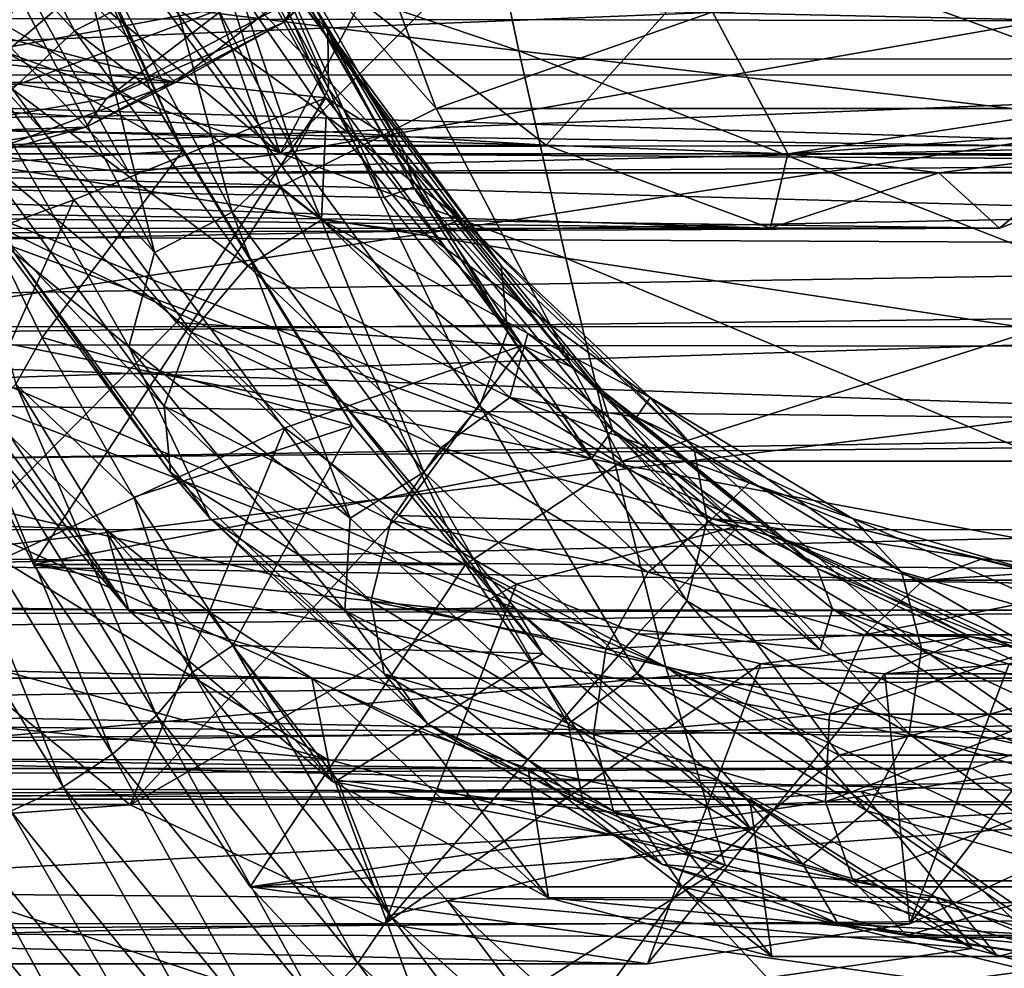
# Model space of a CAD drawing. Header units: metres. Extents: x -62 to 150, y -92 to 92.
# Tile 108 of 256: x 15.15 to 18.88, y -70.02 to -66.42. Entities that reach past the tile are written whole.
import ezdxf

# ---------------------------------------------------------------- set-up
doc = ezdxf.new("R2010")
doc.units = ezdxf.units.M
doc.layers.add('solid_500615', color=7, linetype='CONTINUOUS')

msp = doc.modelspace()

# ---------------------------------------------------------------- linework, layer by layer
at = {"layer": 'solid_500615'}
for points in [[(12.409218, -64.330124, 15.40329), (14.990312, -66.9282, 11.717106), (27.277592, -66.9282, 20.320751)], [(12.409218, -64.330124, 15.40329), (27.277592, -66.9282, 20.320751), (24.696499, -64.330124, 24.006937)], [(31.005838, -64.330124, 14.996264), (28.424746, -66.9282, 18.682447), (16.137465, -66.9282, 10.078801)], [(31.005838, -64.330124, 14.996264), (16.137465, -66.9282, 10.078801), (18.718559, -64.330124, 6.392617)], [(16.486614, -66.266556, 8.924257), (18.718559, -64.330124, 6.392617), (16.137465, -66.9282, 10.078801)], [(14.944366, -65.719536, 0.450315), (22.497171, -65, 5.180472), (21.923704, -66.427879, 5.999468)], [(16.728544, -66.756081, 22.310503), (16.158545, -65.234947, 23.124548), (15.574667, -65.447334, 23.95841)], [(21.08112, -65.23542, 26.571192), (16.158545, -65.234947, 23.124548), (16.728544, -66.756081, 22.310503)], [(21.08112, -65.23542, 26.571192), (16.728544, -66.756081, 22.310503), (21.651064, -66.75634, 25.757229)], [(16.318405, -66.460632, 18.686749), (16.184803, -66.307762, 18.4214), (15.634727, -65.265984, 19.206989)], [(15.754998, -65.393608, 19.491377), (16.318405, -66.460632, 18.686749), (15.634727, -65.265984, 19.206989)], [(14.794261, -65.394409, 18.819927), (15.357753, -66.461601, 18.015179), (14.539383, -65.579361, 18.931547)], [(15.652638, -66.308296, 18.049376), (15.357753, -66.461601, 18.015179), (14.794261, -65.394409, 18.819927)], [(15.737985, -65.578354, 19.769238), (16.32069, -66.681938, 18.937046), (15.754998, -65.393608, 19.491377)], [(16.32069, -66.681938, 18.937046), (16.318405, -66.460632, 18.686749), (15.754998, -65.393608, 19.491377)], [(14.500637, -67.052872, 22.00539), (15.574667, -65.447334, 23.95841), (13.936363, -65.447334, 22.811256)], [(15.863825, -65.882767, 20.058558), (14.500637, -67.052872, 22.00539), (13.936363, -65.447334, 22.811256)], [(14.500637, -67.052872, 22.00539), (16.138941, -67.052872, 23.152544), (15.574667, -65.447334, 23.95841)], [(16.728544, -66.756081, 22.310503), (15.574667, -65.447334, 23.95841), (16.138941, -67.052872, 23.152544)], [(13.932618, -65.48349, 27.471888), (17.042452, -66.536926, 29.810703), (16.874796, -65.742859, 30.052376)], [(13.932618, -65.48349, 27.471888), (14.081208, -66.168098, 27.258486), (17.042452, -66.536926, 29.810703)], [(22.26926, -65.51049, 6.334099), (-0.974857, -65.511726, -9.940165), (-1.522404, -66.628731, -9.158187)], [(22.26926, -65.51049, 6.334099), (-1.522404, -66.628731, -9.158187), (22.007866, -66.088577, 6.70741)], [(14.658405, -65.995888, 18.29318), (14.991818, -66.577179, 17.817017), (15.677889, -65.569458, 19.452377)], [(14.991818, -66.577179, 17.817017), (16.309868, -66.715836, 18.549818), (15.677889, -65.569458, 19.452377)], [(15.888905, -65.745178, 19.483976), (15.677889, -65.569458, 19.452377), (16.309868, -66.715836, 18.549818)], [(42.708969, -65.600487, 43.323334), (43.289104, -67.250992, 42.494816), (11.373837, -65.900337, 22.10071)], [(13.69181, -65.633202, 19.673622), (15.152149, -65.596809, 20.726311), (15.689839, -66.781143, 19.958303)], [(15.357753, -66.461601, 18.015179), (15.122193, -66.683144, 18.099207), (14.539383, -65.579361, 18.931547)], [(15.152149, -65.596809, 20.726311), (15.219502, -65.705063, 20.978745), (15.768667, -66.914955, 20.194456)], [(15.152149, -65.596809, 20.726311), (15.768667, -66.914955, 20.194456), (15.689839, -66.781143, 19.958303)], [(15.587063, -65.783569, 19.98543), (16.191204, -66.92775, 19.122625), (15.737985, -65.578354, 19.769238)], [(16.191204, -66.92775, 19.122625), (16.32069, -66.681938, 18.937046), (15.737985, -65.578354, 19.769238)], [(14.226308, -66.801727, 18.91028), (13.69181, -65.633202, 19.673622), (15.689839, -66.781143, 19.958303)], [(26.601412, -65.629166, 22.594028), (18.062132, -66.9282, 13.868017), (17.712818, -66.266235, 15.02311)], [(27.335484, -66.266167, 21.76112), (18.062132, -66.9282, 13.868017), (26.601412, -65.629166, 22.594028)], [(14.618997, -66.27729, 21.836355), (15.768667, -66.914955, 20.194456), (15.219502, -65.705063, 20.978745)], [(14.639721, -66.414406, 0.885394), (14.944366, -65.719536, 0.450315), (21.923704, -66.427879, 5.999468)], [(16.137465, -66.9282, 10.078801), (15.384487, -65.895309, 9.410718), (15.758903, -65.733528, 8.875997)], [(16.486614, -66.266556, 8.924257), (16.137465, -66.9282, 10.078801), (15.758903, -65.733528, 8.875997)], [(16.52079, -66.84684, 18.581551), (15.888905, -65.745178, 19.483976), (16.309868, -66.715836, 18.549818)], [(15.974337, -65.814857, 19.645166), (15.888905, -65.745178, 19.483976), (16.52079, -66.84684, 18.581551)], [(16.874796, -65.742859, 30.052376), (20.024734, -66.88633, 32.350773), (19.839001, -65.98835, 32.619217)], [(16.874796, -65.742859, 30.052376), (17.042452, -66.536926, 29.810703), (20.024734, -66.88633, 32.350773)], [(0.055455, -65.998489, -13.220878), (25.542568, -65.791634, 4.492746), (25.281454, -66.558563, 4.865743)], [(15.332184, -65.968521, 20.097048), (15.955646, -67.149292, 19.206652), (15.587063, -65.783569, 19.98543)], [(15.955646, -67.149292, 19.206652), (16.191204, -66.92775, 19.122625), (15.587063, -65.783569, 19.98543)], [(16.149529, -66.430023, 8.056608), (16.839689, -65.786865, 7.070956), (16.21541, -66.328445, 8.154101)], [(16.506508, -66.06218, 7.285272), (16.839689, -65.786865, 7.070956), (16.149529, -66.430023, 8.056608)], [(16.613886, -66.929871, 18.731796), (15.974337, -65.814857, 19.645166), (16.52079, -66.84684, 18.581551)], [(15.9919, -65.919212, 19.80929), (15.974337, -65.814857, 19.645166), (16.613886, -66.929871, 18.731796)], [(43.289104, -67.250992, 42.494816), (11.65984, -66.79071, 21.692253), (11.373837, -65.900337, 22.10071)], [(15.863825, -65.882767, 20.058558), (16.531363, -67.093201, 19.105215), (14.500637, -67.052872, 22.00539)], [(16.137465, -66.9282, 10.078801), (15.002164, -65.983139, 9.956732), (15.384487, -65.895309, 9.410718)], [(15.9919, -65.919212, 19.80929), (16.531363, -67.093201, 19.105215), (15.863825, -65.882767, 20.058558)], [(16.642927, -67.054245, 18.879528), (16.531363, -67.093201, 19.105215), (15.9919, -65.919212, 19.80929)], [(16.642927, -67.054245, 18.879528), (15.9919, -65.919212, 19.80929), (16.613886, -66.929871, 18.731796)], [(15.563889, -67, 10.897953), (14.615861, -65.995773, 10.50843), (15.002164, -65.983139, 9.956732)], [(15.563889, -67, 10.897953), (15.002164, -65.983139, 9.956732), (16.137465, -66.9282, 10.078801)], [(15.02393, -66.096504, 20.081945), (15.660761, -67.302597, 19.172455), (15.332184, -65.968521, 20.097048)], [(15.660761, -67.302597, 19.172455), (15.955646, -67.149292, 19.206652), (15.332184, -65.968521, 20.097048)], [(-0.233561, -66.593994, -12.982763), (0.055455, -65.998489, -13.220878), (25.281454, -66.558563, 4.865743)], [(14.990312, -66.9282, 11.717106), (14.615861, -65.995773, 10.50843), (15.563889, -67, 10.897953)], [(14.739493, -66.394821, 6.84497), (15.11395, -66.06218, 6.310192), (15.739704, -66.657394, 8.380381)], [(15.11395, -66.06218, 6.310192), (16.506508, -66.06218, 7.285272), (15.739704, -66.657394, 8.380381)], [(15.739704, -66.657394, 8.380381), (16.506508, -66.06218, 7.285272), (16.149529, -66.430023, 8.056608)], [(22.007866, -66.088577, 6.70741), (-1.522404, -66.628731, -9.158187), (21.72126, -66.629128, 7.116724)], [(15.02393, -66.096504, 20.081945), (14.856222, -66.427879, 19.754116), (15.660761, -67.302597, 19.172455)], [(14.081208, -66.168098, 27.258486), (17.220516, -67.323196, 29.552767), (17.042452, -66.536926, 29.810703)], [(14.081208, -66.168098, 27.258486), (14.241443, -66.84417, 27.027683), (17.220516, -67.323196, 29.552767)], [(7.793002, -66.320778, 9.791802), (16.351706, -66.278687, 15.874897), (17.145895, -66.895157, 14.740677)], [(11.49131, -66.646172, 4.51007), (19.715946, -66.895157, 11.070265), (20.510136, -66.278687, 9.936045)], [(11.871476, -66.31604, 3.967136), (11.49131, -66.646172, 4.51007), (20.510136, -66.278687, 9.936045)], [(14.618997, -66.27729, 21.836355), (14.912096, -66.969841, 21.417765), (15.768667, -66.914955, 20.194456)], [(15.965537, -66.281578, 18.169849), (16.311987, -66.78315, 17.675068), (15.652638, -66.308296, 18.049376)], [(16.825729, -67.177483, 17.506063), (16.311987, -66.78315, 17.675068), (15.965537, -66.281578, 18.169849)], [(16.184803, -66.307762, 18.4214), (16.825729, -67.177483, 17.506063), (15.965537, -66.281578, 18.169849)], [(17.712818, -66.266235, 15.02311), (17.145895, -66.895157, 14.740677), (16.351706, -66.278687, 15.874897)], [(17.712818, -66.266235, 15.02311), (18.062132, -66.9282, 13.868017), (17.145895, -66.895157, 14.740677)], [(28.301537, -66.9282, 21.037725), (18.062132, -66.9282, 13.868017), (27.335484, -66.266167, 21.76112)], [(8.173495, -66.650078, 9.248401), (7.793002, -66.320778, 9.791802), (17.145895, -66.895157, 14.740677)], [(15.652638, -66.308296, 18.049376), (16.293617, -67.178093, 17.133961), (15.357753, -66.461601, 18.015179)], [(16.311987, -66.78315, 17.675068), (16.293617, -67.178093, 17.133961), (15.652638, -66.308296, 18.049376)], [(16.974863, -67.351433, 17.749228), (16.825729, -67.177483, 17.506063), (16.184803, -66.307762, 18.4214)], [(16.318405, -66.460632, 18.686749), (16.974863, -67.351433, 17.749228), (16.184803, -66.307762, 18.4214)], [(15.478371, -66.718246, 9.206701), (16.21541, -66.328445, 8.154101), (15.932304, -66.372047, 8.628353)], [(16.149529, -66.430023, 8.056608), (16.21541, -66.328445, 8.154101), (15.478371, -66.718246, 9.206701)], [(13.557168, -66.372047, 12.0204), (14.343027, -66.663277, 10.898077), (15.932304, -66.372047, 8.628353)], [(14.343027, -66.663277, 10.898077), (15.146445, -66.663277, 9.750677), (15.932304, -66.372047, 8.628353)], [(14.347146, -66.657394, 7.405301), (14.739493, -66.394821, 6.84497), (15.739704, -66.657394, 8.380381)], [(15.478371, -66.718246, 9.206701), (15.932304, -66.372047, 8.628353), (15.146445, -66.663277, 9.750677)], [(13.93245, -67.651405, 1.895486), (14.639721, -66.414406, 0.885394), (21.923704, -66.427879, 5.999468)], [(13.93245, -67.651405, 1.895486), (21.923704, -66.427879, 5.999468), (21.216732, -67.660446, 7.009129)], [(15.128595, -67.303131, 18.800432), (15.563194, -67.660446, 18.744455), (14.856222, -66.427879, 19.754116)], [(15.660761, -67.302597, 19.172455), (14.856222, -66.427879, 19.754116), (15.563194, -67.660446, 18.744455)], [(15.400661, -66.82608, 9.126103), (16.149529, -66.430023, 8.056608), (15.478371, -66.718246, 9.206701)], [(15.739704, -66.657394, 8.380381), (16.149529, -66.430023, 8.056608), (15.400661, -66.82608, 9.126103)], [(15.357753, -66.461601, 18.015179), (16.014309, -67.352539, 17.077518), (15.122193, -66.683144, 18.099207)], [(16.293617, -67.178093, 17.133961), (16.014309, -67.352539, 17.077518), (15.357753, -66.461601, 18.015179)], [(16.999636, -67.603249, 17.967413), (16.974863, -67.351433, 17.749228), (16.318405, -66.460632, 18.686749)], [(16.32069, -66.681938, 18.937046), (16.999636, -67.603249, 17.967413), (16.318405, -66.460632, 18.686749)], [(17.042452, -66.536926, 29.810703), (20.219879, -67.777039, 32.066986), (20.024734, -66.88633, 32.350773)], [(17.042452, -66.536926, 29.810703), (17.220516, -67.323196, 29.552767), (20.219879, -67.777039, 32.066986)], [(-0.233561, -66.593994, -12.982763), (25.281454, -66.558563, 4.865743), (24.989723, -67.29155, 5.282477)], [(13.842975, -67.660446, 17.539946), (15.354572, -67.102356, 17.29895), (14.991818, -66.577179, 17.817017)], [(14.991818, -66.577179, 17.817017), (15.354572, -67.102356, 17.29895), (16.309868, -66.715836, 18.549818)], [(-0.550758, -67.169365, -12.72432), (-0.233561, -66.593994, -12.982763), (24.989723, -67.29155, 5.282477)], [(21.72126, -66.629128, 7.116724), (-1.522404, -66.628731, -9.158187), (-2.163092, -67.583351, -8.243189)], [(21.72126, -66.629128, 7.116724), (-2.163092, -67.583351, -8.243189), (21.411213, -67.128807, 7.559516)], [(8.573086, -66.910988, 8.677726), (8.173495, -66.650078, 9.248401), (17.145895, -66.895157, 14.740677)], [(11.49131, -66.646172, 4.51007), (11.091951, -66.908005, 5.080413), (19.715946, -66.895157, 11.070265)], [(14.347146, -66.657394, 7.405301), (15.739704, -66.657394, 8.380381), (14.918675, -66.961655, 9.552931)], [(14.918675, -66.961655, 9.552931), (15.739704, -66.657394, 8.380381), (15.400661, -66.82608, 9.126103)], [(14.711877, -66.849861, 10.301369), (15.478371, -66.718246, 9.206701), (15.146445, -66.663277, 9.750677)], [(15.122193, -66.683144, 18.099207), (15.801261, -67.604622, 17.129398), (14.992708, -66.928955, 18.284784)], [(16.014309, -67.352539, 17.077518), (15.801261, -67.604622, 17.129398), (15.122193, -66.683144, 18.099207)], [(16.191204, -66.92775, 19.122625), (16.895126, -67.882957, 18.117321), (16.32069, -66.681938, 18.937046)], [(16.895126, -67.882957, 18.117321), (16.999636, -67.603249, 17.967413), (16.32069, -66.681938, 18.937046)], [(15.400661, -66.82608, 9.126103), (15.478371, -66.718246, 9.206701), (14.711877, -66.849861, 10.301369)], [(15.354572, -67.102356, 17.29895), (15.743573, -67.566933, 16.743401), (16.309868, -66.715836, 18.549818)], [(15.743573, -67.566933, 16.743401), (17.05547, -67.654808, 17.484989), (16.309868, -66.715836, 18.549818)], [(16.52079, -66.84684, 18.581551), (16.309868, -66.715836, 18.549818), (17.05547, -67.654808, 17.484989)], [(17.434412, -68.092926, 21.30242), (16.728544, -66.756081, 22.310503), (16.138941, -67.052872, 23.152544)], [(21.651064, -66.75634, 25.757229), (16.728544, -66.756081, 22.310503), (17.434412, -68.092926, 21.30242)], [(21.651064, -66.75634, 25.757229), (17.434412, -68.092926, 21.30242), (22.356819, -68.092964, 24.749304)], [(43.289104, -67.250992, 42.494816), (11.985031, -67.639214, 21.227833), (11.65984, -66.79071, 21.692253)], [(14.226308, -66.801727, 18.91028), (15.689839, -66.781143, 19.958303), (16.320108, -67.805656, 19.058201)], [(14.85473, -67.818314, 18.0128), (14.226308, -66.801727, 18.91028), (16.320108, -67.805656, 19.058201)], [(15.689839, -66.781143, 19.958303), (15.768667, -66.914955, 20.194456), (16.411171, -67.960014, 19.276865)], [(15.689839, -66.781143, 19.958303), (16.411171, -67.960014, 19.276865), (16.320108, -67.805656, 19.058201)], [(16.311987, -66.78315, 17.675068), (16.683506, -67.226845, 17.144485), (16.293617, -67.178093, 17.133961)], [(16.825729, -67.177483, 17.506063), (16.683506, -67.226845, 17.144485), (16.311987, -66.78315, 17.675068)], [(14.241443, -66.84417, 27.027683), (17.406792, -68.102509, 29.28005), (17.220516, -67.323196, 29.552767)], [(14.241443, -66.84417, 27.027683), (14.412148, -67.51178, 26.780565), (17.406792, -68.102509, 29.28005)], [(14.621863, -66.959808, 10.23834), (15.400661, -66.82608, 9.126103), (14.711877, -66.849861, 10.301369)], [(14.918675, -66.961655, 9.552931), (15.400661, -66.82608, 9.126103), (14.621863, -66.959808, 10.23834)], [(17.252802, -67.740456, 17.536131), (16.52079, -66.84684, 18.581551), (17.05547, -67.654808, 17.484989)], [(16.613886, -66.929871, 18.731796), (16.52079, -66.84684, 18.581551), (17.252802, -67.740456, 17.536131)], [(8.573086, -66.910988, 8.677726), (17.145895, -66.895157, 14.740677), (17.996246, -67.210281, 13.52625)], [(8.986227, -67.099251, 8.0877), (8.573086, -66.910988, 8.677726), (17.996246, -67.210281, 13.52625)], [(10.678961, -67.097244, 5.670225), (18.865595, -67.210281, 12.284692), (19.715946, -66.895157, 11.070265)], [(11.091951, -66.908005, 5.080413), (10.678961, -67.097244, 5.670225), (19.715946, -66.895157, 11.070265)], [(14.912096, -66.969841, 21.417765), (15.234478, -67.624039, 20.957357), (15.768667, -66.914955, 20.194456)], [(15.234478, -67.624039, 20.957357), (16.411171, -67.960014, 19.276865), (15.768667, -66.914955, 20.194456)], [(18.062132, -66.9282, 13.868017), (17.996246, -67.210281, 13.52625), (17.145895, -66.895157, 14.740677)], [(19.209284, -66.9282, 12.229712), (19.715946, -66.895157, 11.070265), (18.865595, -67.210281, 12.284692)], [(14.990312, -66.9282, 11.717106), (15.563889, -67, 10.897953), (27.277592, -66.9282, 20.320751)], [(14.992708, -66.928955, 18.284784), (15.696753, -67.884331, 17.279305), (14.994993, -67.150261, 18.535084)], [(15.801261, -67.604622, 17.129398), (15.696753, -67.884331, 17.279305), (14.992708, -66.928955, 18.284784)], [(15.563889, -67, 10.897953), (27.85117, -67, 19.5016), (27.277592, -66.9282, 20.320751)], [(15.563889, -67, 10.897953), (16.137465, -66.9282, 10.078801), (27.85117, -67, 19.5016)], [(15.955646, -67.149292, 19.206652), (16.682077, -68.13504, 18.169199), (16.191204, -66.92775, 19.122625)], [(16.137465, -66.9282, 10.078801), (28.424746, -66.9282, 18.682447), (27.85117, -67, 19.5016)], [(16.682077, -68.13504, 18.169199), (16.895126, -67.882957, 18.117321), (16.191204, -66.92775, 19.122625)], [(17.354774, -67.834335, 17.673697), (16.613886, -66.929871, 18.731796), (17.252802, -67.740456, 17.536131)], [(16.642927, -67.054245, 18.879528), (16.613886, -66.929871, 18.731796), (17.354774, -67.834335, 17.673697)], [(18.062132, -66.9282, 13.868017), (18.635708, -67, 13.048865), (17.996246, -67.210281, 13.52625)], [(28.875113, -67, 20.218573), (18.635708, -67, 13.048865), (18.062132, -66.9282, 13.868017)], [(28.875113, -67, 20.218573), (18.062132, -66.9282, 13.868017), (28.301537, -66.9282, 21.037725)], [(18.635708, -67, 13.048865), (19.209284, -66.9282, 12.229712), (18.865595, -67.210281, 12.284692)], [(29.448689, -66.9282, 19.399422), (19.209284, -66.9282, 12.229712), (18.635708, -67, 13.048865)], [(28.875113, -67, 20.218573), (29.448689, -66.9282, 19.399422), (18.635708, -67, 13.048865)], [(15.13454, -67.802048, 21.056372), (15.234478, -67.624039, 20.957357), (14.912096, -66.969841, 21.417765)], [(18.635708, -67, 13.048865), (18.865595, -67.210281, 12.284692), (17.996246, -67.210281, 13.52625)], [(15.202044, -68.484779, 21.003677), (16.138941, -67.052872, 23.152544), (14.500637, -67.052872, 22.00539)], [(17.318499, -68.084671, 17.981068), (15.202044, -68.484779, 21.003677), (14.500637, -67.052872, 22.00539)], [(16.531363, -67.093201, 19.105215), (17.318499, -68.084671, 17.981068), (14.500637, -67.052872, 22.00539)], [(15.202044, -68.484779, 21.003677), (16.840347, -68.484779, 22.150831), (16.138941, -67.052872, 23.152544)], [(17.434412, -68.092926, 21.30242), (16.138941, -67.052872, 23.152544), (16.840347, -68.484779, 22.150831)], [(16.642927, -67.054245, 18.879528), (17.318499, -68.084671, 17.981068), (16.531363, -67.093201, 19.105215)], [(17.397112, -67.97493, 17.802439), (17.318499, -68.084671, 17.981068), (16.642927, -67.054245, 18.879528)], [(17.397112, -67.97493, 17.802439), (16.642927, -67.054245, 18.879528), (17.354774, -67.834335, 17.673697)], [(9.407682, -67.212547, 7.485799), (8.986227, -67.099251, 8.0877), (17.996246, -67.210281, 13.52625)], [(10.678961, -67.097244, 5.670225), (10.257581, -67.21154, 6.272019), (18.865595, -67.210281, 12.284692)], [(13.842975, -67.660446, 17.539946), (14.661971, -68.660255, 16.370296), (15.354572, -67.102356, 17.29895)], [(14.661971, -68.660255, 16.370296), (15.743573, -67.566933, 16.743401), (15.354572, -67.102356, 17.29895)], [(21.411213, -67.128807, 7.559516), (-2.163092, -67.583351, -8.243189), (21.079636, -67.584534, 8.033059)], [(-0.889098, -67.717865, -12.446769), (-0.550758, -67.169365, -12.72432), (24.989723, -67.29155, 5.282477)], [(14.994993, -67.150261, 18.535084), (15.721524, -68.136147, 17.49749), (15.128595, -67.303131, 18.800432)], [(15.696753, -67.884331, 17.279305), (15.721524, -68.136147, 17.49749), (14.994993, -67.150261, 18.535084)], [(15.660761, -67.302597, 19.172455), (16.402769, -68.309486, 18.112757), (15.955646, -67.149292, 19.206652)], [(16.402769, -68.309486, 18.112757), (16.682077, -68.13504, 18.169199), (15.955646, -67.149292, 19.206652)], [(16.293617, -67.178093, 17.133961), (17.007971, -67.852089, 16.11376), (16.014309, -67.352539, 17.077518)], [(17.07692, -67.608887, 16.58263), (17.007971, -67.852089, 16.11376), (16.293617, -67.178093, 17.133961)], [(16.683506, -67.226845, 17.144485), (17.07692, -67.608887, 16.58263), (16.293617, -67.178093, 17.133961)], [(16.825729, -67.177483, 17.506063), (17.540022, -67.851425, 16.485949), (16.683506, -67.226845, 17.144485)], [(17.706469, -68.04171, 16.70439), (17.540022, -67.851425, 16.485949), (16.825729, -67.177483, 17.506063)], [(16.974863, -67.351433, 17.749228), (17.706469, -68.04171, 16.70439), (16.825729, -67.177483, 17.506063)], [(9.407682, -67.212547, 7.485799), (17.996246, -67.210281, 13.52625), (18.865595, -67.210281, 12.284692)], [(9.832644, -67.25, 6.878891), (9.407682, -67.212547, 7.485799), (18.865595, -67.210281, 12.284692)], [(10.257581, -67.21154, 6.272019), (9.832644, -67.25, 6.878891), (18.865595, -67.210281, 12.284692)], [(43.289104, -67.250992, 42.494816), (44.010193, -68.722961, 41.464993), (11.985031, -67.639214, 21.227833)], [(17.540022, -67.851425, 16.485949), (17.07692, -67.608887, 16.58263), (16.683506, -67.226845, 17.144485)], [(-0.889098, -67.717865, -12.446769), (24.989723, -67.29155, 5.282477), (24.668823, -67.986687, 5.740858)], [(15.128595, -67.303131, 18.800432), (15.870659, -68.310097, 17.740654), (15.563194, -67.660446, 18.744455)], [(15.721524, -68.136147, 17.49749), (15.870659, -68.310097, 17.740654), (15.128595, -67.303131, 18.800432)], [(15.660761, -67.302597, 19.172455), (15.563194, -67.660446, 18.744455), (16.402769, -68.309486, 18.112757)], [(17.220516, -67.323196, 29.552767), (20.421335, -68.661797, 31.769438), (20.219879, -67.777039, 32.066986)], [(17.220516, -67.323196, 29.552767), (17.406792, -68.102509, 29.28005), (20.421335, -68.661797, 31.769438)], [(16.014309, -67.352539, 17.077518), (16.746023, -68.042915, 16.032524), (15.801261, -67.604622, 17.129398)], [(17.007971, -67.852089, 16.11376), (16.746023, -68.042915, 16.032524), (16.014309, -67.352539, 17.077518)], [(17.7563, -68.317169, 16.886786), (17.706469, -68.04171, 16.70439), (16.974863, -67.351433, 17.749228)], [(16.999636, -67.603249, 17.967413), (17.7563, -68.317169, 16.886786), (16.974863, -67.351433, 17.749228)], [(14.412148, -67.51178, 26.780565), (17.599941, -68.873848, 28.990589), (17.406792, -68.102509, 29.28005)], [(14.412148, -67.51178, 26.780565), (14.593058, -68.16983, 26.516354), (17.599941, -68.873848, 28.990589)], [(15.477716, -68.353188, 16.033428), (-7.765054, -68.353699, -0.242758), (-8.485887, -67.583351, 0.786697)], [(15.477716, -68.353188, 16.033428), (-8.485887, -67.583351, 0.786697), (15.109329, -67.9935, 16.55954)], [(21.079636, -67.584534, 8.033059), (-2.163092, -67.583351, -8.243189), (-2.883924, -68.353699, -7.213734)], [(21.079636, -67.584534, 8.033059), (-2.883924, -68.353699, -7.213734), (20.728571, -67.9935, 8.534431)], [(14.661971, -68.660255, 16.370296), (16.155502, -67.966957, 16.155106), (15.743573, -67.566933, 16.743401)], [(14.758265, -67.584534, 17.060911), (14.85473, -67.818314, 18.0128), (15.563038, -68.660255, 17.00123)], [(15.109329, -67.9935, 16.55954), (14.758265, -67.584534, 17.060911), (15.563038, -68.660255, 17.00123)], [(15.743573, -67.566933, 16.743401), (16.155502, -67.966957, 16.155106), (17.05547, -67.654808, 17.484989)], [(15.13454, -67.802048, 21.056372), (15.582311, -68.230598, 20.4606), (15.234478, -67.624039, 20.957357)], [(15.234478, -67.624039, 20.957357), (15.582311, -68.230598, 20.4606), (16.411171, -67.960014, 19.276865)], [(15.801261, -67.604622, 17.129398), (16.558062, -68.318672, 16.048574), (15.696753, -67.884331, 17.279305)], [(16.746023, -68.042915, 16.032524), (16.558062, -68.318672, 16.048574), (15.801261, -67.604622, 17.129398)], [(16.895126, -67.882957, 18.117321), (17.679626, -68.623138, 16.996939), (16.999636, -67.603249, 17.967413)], [(17.679626, -68.623138, 16.996939), (17.7563, -68.317169, 16.886786), (16.999636, -67.603249, 17.967413)], [(17.07692, -67.608887, 16.58263), (17.488874, -67.926018, 15.994298), (17.007971, -67.852089, 16.11376)], [(17.540022, -67.851425, 16.485949), (17.488874, -67.926018, 15.994298), (17.07692, -67.608887, 16.58263)], [(44.010193, -68.722961, 41.464993), (12.347404, -68.44062, 20.71031), (11.985031, -67.639214, 21.227833)], [(13.112591, -68.654907, 3.066365), (13.93245, -67.651405, 1.895486), (21.216732, -67.660446, 7.009129)], [(13.112591, -68.654907, 3.066365), (21.216732, -67.660446, 7.009129), (20.397736, -68.660255, 8.178777)], [(15.870659, -68.310097, 17.740654), (16.382191, -68.660255, 17.574808), (15.563194, -67.660446, 18.744455)], [(16.402769, -68.309486, 18.112757), (15.563194, -67.660446, 18.744455), (16.382191, -68.660255, 17.574808)], [(16.155502, -67.966957, 16.155106), (16.586843, -68.299004, 15.539086), (17.05547, -67.654808, 17.484989)], [(16.586843, -68.299004, 15.539086), (17.87604, -68.339081, 16.313093), (17.05547, -67.654808, 17.484989)], [(17.252802, -67.740456, 17.536131), (17.05547, -67.654808, 17.484989), (17.87604, -68.339081, 16.313093)], [(-1.248938, -68.239777, -12.150965), (-0.889098, -67.717865, -12.446769), (24.668823, -67.986687, 5.740858)], [(18.062696, -68.398888, 16.37948), (17.252802, -67.740456, 17.536131), (17.87604, -68.339081, 16.313093)], [(17.354774, -67.834335, 17.673697), (17.252802, -67.740456, 17.536131), (18.062696, -68.398888, 16.37948)], [(14.85473, -67.818314, 18.0128), (16.320108, -67.805656, 19.058201), (17.028786, -68.651443, 18.046148)], [(14.985197, -67.946457, 21.140543), (15.667916, -69.058182, 20.165518), (15.13454, -67.802048, 21.056372)], [(15.13454, -67.802048, 21.056372), (15.80517, -68.894073, 20.098614), (15.582311, -68.230598, 20.4606)], [(15.667916, -69.058182, 20.165518), (15.80517, -68.894073, 20.098614), (15.13454, -67.802048, 21.056372)], [(16.320108, -67.805656, 19.058201), (16.411171, -67.960014, 19.276865), (17.133394, -68.822617, 18.245424)], [(16.320108, -67.805656, 19.058201), (17.133394, -68.822617, 18.245424), (17.028786, -68.651443, 18.046148)], [(15.563038, -68.660255, 17.00123), (14.85473, -67.818314, 18.0128), (17.028786, -68.651443, 18.046148)], [(17.007971, -67.852089, 16.11376), (17.776213, -68.311905, 15.016599), (16.746023, -68.042915, 16.032524)], [(17.915855, -68.175514, 15.384506), (17.776213, -68.311905, 15.016599), (17.007971, -67.852089, 16.11376)], [(17.488874, -67.926018, 15.994298), (17.915855, -68.175514, 15.384506), (17.007971, -67.852089, 16.11376)], [(18.174492, -68.500748, 16.503017), (17.354774, -67.834335, 17.673697), (18.062696, -68.398888, 16.37948)], [(17.397112, -67.97493, 17.802439), (17.354774, -67.834335, 17.673697), (18.174492, -68.500748, 16.503017)], [(17.540022, -67.851425, 16.485949), (18.308197, -68.311195, 15.38888), (17.488874, -67.926018, 15.994298)], [(18.493261, -68.512627, 15.580732), (18.308197, -68.311195, 15.38888), (17.540022, -67.851425, 16.485949)], [(17.706469, -68.04171, 16.70439), (18.493261, -68.512627, 15.580732), (17.540022, -67.851425, 16.485949)], [(15.696753, -67.884331, 17.279305), (16.48139, -68.624641, 16.158728), (15.721524, -68.136147, 17.49749)], [(16.558062, -68.318672, 16.048574), (16.48139, -68.624641, 16.158728), (15.696753, -67.884331, 17.279305)], [(16.682077, -68.13504, 18.169199), (17.491665, -68.898895, 17.012989), (16.895126, -67.882957, 18.117321)], [(17.491665, -68.898895, 17.012989), (17.679626, -68.623138, 16.996939), (16.895126, -67.882957, 18.117321)], [(18.308197, -68.311195, 15.38888), (17.915855, -68.175514, 15.384506), (17.488874, -67.926018, 15.994298)], [(14.661971, -68.660255, 16.370296), (15.568106, -69.396927, 15.076201), (16.155502, -67.966957, 16.155106)], [(14.807918, -68.075981, 21.185696), (15.501481, -69.205376, 20.195185), (14.985197, -67.946457, 21.140543)], [(15.501481, -69.205376, 20.195185), (15.667916, -69.058182, 20.165518), (14.985197, -67.946457, 21.140543)], [(15.568106, -69.396927, 15.076201), (16.586843, -68.299004, 15.539086), (16.155502, -67.966957, 16.155106)], [(15.582311, -68.230598, 20.4606), (15.957392, -68.792679, 19.924931), (16.411171, -67.960014, 19.276865)], [(15.957392, -68.792679, 19.924931), (17.133394, -68.822617, 18.245424), (16.411171, -67.960014, 19.276865)], [(20.728571, -67.9935, 8.534431), (-2.883924, -68.353699, -7.213734), (20.360184, -68.353188, 9.060543)], [(-1.248938, -68.239777, -12.150965), (24.668823, -67.986687, 5.740858), (24.32032, -68.639938, 6.238677)], [(15.477716, -68.353188, 16.033428), (15.109329, -67.9935, 16.55954), (15.563038, -68.660255, 17.00123)], [(17.397112, -67.97493, 17.802439), (18.185034, -68.807304, 16.743526), (17.318499, -68.084671, 17.981068)], [(18.231541, -68.653305, 16.61075), (18.185034, -68.807304, 16.743526), (17.397112, -67.97493, 17.802439)], [(18.231541, -68.653305, 16.61075), (17.397112, -67.97493, 17.802439), (18.174492, -68.500748, 16.503017)], [(18.570042, -68.804214, 15.724639), (18.493261, -68.512627, 15.580732), (17.706469, -68.04171, 16.70439)], [(17.7563, -68.317169, 16.886786), (18.570042, -68.804214, 15.724639), (17.706469, -68.04171, 16.70439)], [(14.61161, -68.184105, 21.189562), (15.314225, -69.328255, 20.186123), (14.807918, -68.075981, 21.185696)], [(15.314225, -69.328255, 20.186123), (15.501481, -69.205376, 20.195185), (14.807918, -68.075981, 21.185696)], [(16.746023, -68.042915, 16.032524), (17.532934, -68.513901, 14.908699), (16.558062, -68.318672, 16.048574)], [(17.776213, -68.311905, 15.016599), (17.532934, -68.513901, 14.908699), (16.746023, -68.042915, 16.032524)], [(17.318499, -68.084671, 17.981068), (18.185034, -68.807304, 16.743526), (15.202044, -68.484779, 21.003677)], [(18.256863, -69.208946, 20.127838), (17.434412, -68.092926, 21.30242), (16.840347, -68.484779, 22.150831)], [(17.406792, -68.102509, 29.28005), (20.626221, -69.539848, 31.454992), (20.421335, -68.661797, 31.769438)], [(17.406792, -68.102509, 29.28005), (17.599941, -68.873848, 28.990589), (20.626221, -69.539848, 31.454992)], [(22.356819, -68.092964, 24.749304), (17.434412, -68.092926, 21.30242), (18.256863, -69.208946, 20.127838)], [(22.356819, -68.092964, 24.749304), (18.256863, -69.208946, 20.127838), (23.179138, -69.208832, 23.574913)], [(15.721524, -68.136147, 17.49749), (16.531221, -68.900101, 16.341124), (15.870659, -68.310097, 17.740654)], [(16.48139, -68.624641, 16.158728), (16.531221, -68.900101, 16.341124), (15.721524, -68.136147, 17.49749)], [(16.402769, -68.309486, 18.112757), (17.229717, -69.089714, 16.931753), (16.682077, -68.13504, 18.169199)], [(17.229717, -69.089714, 16.931753), (17.491665, -68.898895, 17.012989), (16.682077, -68.13504, 18.169199)], [(14.593058, -68.16983, 26.516354), (14.807591, -68.81282, 26.235462), (16.31374, -69.224251, 27.454712)], [(14.593058, -68.16983, 26.516354), (16.31374, -69.224251, 27.454712), (17.825092, -69.625664, 28.673302)], [(14.593058, -68.16983, 26.516354), (17.825092, -69.625664, 28.673302), (17.599941, -68.873848, 28.990589)], [(15.115559, -69.420647, 20.138788), (15.314225, -69.328255, 20.186123), (14.61161, -68.184105, 21.189562)], [(17.915855, -68.175514, 15.384506), (18.354219, -68.35527, 14.758457), (17.776213, -68.311905, 15.016599)], [(18.308197, -68.311195, 15.38888), (18.354219, -68.35527, 14.758457), (17.915855, -68.175514, 15.384506)], [(-1.625564, -68.728195, -11.842371), (-1.248938, -68.239777, -12.150965), (24.32032, -68.639938, 6.238677)], [(15.80517, -68.894073, 20.098614), (15.957392, -68.792679, 19.924931), (15.582311, -68.230598, 20.4606)], [(15.568106, -69.396927, 15.076201), (17.033916, -68.560249, 14.900599), (16.586843, -68.299004, 15.539086)], [(16.586843, -68.299004, 15.539086), (17.033916, -68.560249, 14.900599), (17.87604, -68.339081, 16.313093)], [(15.870659, -68.310097, 17.740654), (16.697668, -69.090385, 16.559565), (16.382191, -68.660255, 17.574808)], [(16.531221, -68.900101, 16.341124), (16.697668, -69.090385, 16.559565), (15.870659, -68.310097, 17.740654)], [(16.402769, -68.309486, 18.112757), (16.382191, -68.660255, 17.574808), (17.229717, -69.089714, 16.931753)], [(16.558062, -68.318672, 16.048574), (17.371952, -68.805801, 14.886219), (16.48139, -68.624641, 16.158728)], [(17.532934, -68.513901, 14.908699), (17.371952, -68.805801, 14.886219), (16.558062, -68.318672, 16.048574)], [(17.033916, -68.560249, 14.900599), (17.49291, -68.748459, 14.245089), (17.87604, -68.339081, 16.313093)], [(17.49291, -68.748459, 14.245089), (18.753065, -68.758522, 15.06057), (17.87604, -68.339081, 16.313093)], [(17.776213, -68.311905, 15.016599), (18.577385, -68.544991, 13.872405), (17.532934, -68.513901, 14.908699)], [(17.679626, -68.623138, 16.996939), (18.523306, -69.128098, 15.79204), (17.7563, -68.317169, 16.886786)], [(18.523306, -69.128098, 15.79204), (18.570042, -68.804214, 15.724639), (17.7563, -68.317169, 16.886786)], [(18.800226, -68.463737, 14.121492), (18.577385, -68.544991, 13.872405), (17.776213, -68.311905, 15.016599)], [(18.354219, -68.35527, 14.758457), (18.800226, -68.463737, 14.121492), (17.776213, -68.311905, 15.016599)], [(18.062696, -68.398888, 16.37948), (17.87604, -68.339081, 16.313093), (18.753065, -68.758522, 15.06057)], [(18.308197, -68.311195, 15.38888), (19.109301, -68.544258, 14.244784), (18.354219, -68.35527, 14.758457)], [(19.31378, -68.751335, 14.408909), (19.109301, -68.544258, 14.244784), (18.308197, -68.311195, 15.38888)], [(18.493261, -68.512627, 15.580732), (19.31378, -68.751335, 14.408909), (18.308197, -68.311195, 15.38888)], [(15.861155, -68.661369, 15.485823), (-7.765054, -68.353699, -0.242758), (15.477716, -68.353188, 16.033428)], [(16.25728, -68.916153, 14.920097), (-6.985605, -68.915932, -1.355927), (-7.765054, -68.353699, -0.242758)], [(16.25728, -68.916153, 14.920097), (-7.765054, -68.353699, -0.242758), (15.861155, -68.661369, 15.485823)], [(20.360184, -68.353188, 9.060543), (-2.883924, -68.353699, -7.213734), (-3.663373, -68.915932, -6.100564)], [(20.360184, -68.353188, 9.060543), (-3.663373, -68.915932, -6.100564), (19.976746, -68.661369, 9.608149)], [(15.477716, -68.353188, 16.033428), (15.563038, -68.660255, 17.00123), (16.335411, -69.308739, 15.89817)], [(15.861155, -68.661369, 15.485823), (15.477716, -68.353188, 16.033428), (16.335411, -69.308739, 15.89817)], [(19.109301, -68.544258, 14.244784), (18.800226, -68.463737, 14.121492), (18.354219, -68.35527, 14.758457)], [(18.925869, -68.802124, 15.146743), (18.062696, -68.398888, 16.37948), (18.753065, -68.758522, 15.06057)], [(18.174492, -68.500748, 16.503017), (18.062696, -68.398888, 16.37948), (18.925869, -68.802124, 15.146743)], [(44.010193, -68.722961, 41.464993), (12.744726, -69.189995, 20.142876), (12.347404, -68.44062, 20.71031)], [(16.023319, -69.707794, 19.830776), (16.840347, -68.484779, 22.150831), (15.202044, -68.484779, 21.003677)], [(19.111452, -69.250336, 15.420464), (16.023319, -69.707794, 19.830776), (15.202044, -68.484779, 21.003677)], [(18.185034, -68.807304, 16.743526), (19.111452, -69.250336, 15.420464), (15.202044, -68.484779, 21.003677)], [(16.023319, -69.707794, 19.830776), (17.661623, -69.707794, 20.977928), (16.840347, -68.484779, 22.150831)], [(18.256863, -69.208946, 20.127838), (16.840347, -68.484779, 22.150831), (17.661623, -69.707794, 20.977928)], [(18.800226, -68.463737, 14.121492), (19.250072, -68.5, 13.479048), (18.577385, -68.544991, 13.872405)], [(19.109301, -68.544258, 14.244784), (19.250072, -68.5, 13.479048), (18.800226, -68.463737, 14.121492)], [(17.532934, -68.513901, 14.908699), (18.353577, -68.752647, 13.736699), (17.371952, -68.805801, 14.886219)], [(18.577385, -68.544991, 13.872405), (18.353577, -68.752647, 13.736699), (17.532934, -68.513901, 14.908699)], [(19.048132, -68.908875, 15.255331), (18.174492, -68.500748, 16.503017), (18.925869, -68.802124, 15.146743)], [(18.231541, -68.653305, 16.61075), (18.174492, -68.500748, 16.503017), (19.048132, -68.908875, 15.255331)], [(19.418669, -69.051102, 14.512675), (19.31378, -68.751335, 14.408909), (18.493261, -68.512627, 15.580732)], [(18.570042, -68.804214, 15.724639), (19.418669, -69.051102, 14.512675), (18.493261, -68.512627, 15.580732)], [(19.250072, -68.5, 13.479048), (19.389635, -68.544991, 12.712391), (18.577385, -68.544991, 13.872405)], [(15.568106, -69.396927, 15.076201), (16.533848, -69.848076, 13.69698), (17.033916, -68.560249, 14.900599)], [(16.533848, -69.848076, 13.69698), (17.49291, -68.748459, 14.245089), (17.033916, -68.560249, 14.900599)], [(19.389635, -68.544991, 12.712391), (19.185566, -68.752647, 12.548494), (18.353577, -68.752647, 13.736699)], [(18.577385, -68.544991, 13.872405), (19.389635, -68.544991, 12.712391), (18.353577, -68.752647, 13.736699)], [(16.48139, -68.624641, 16.158728), (17.325214, -69.129692, 14.95362), (16.531221, -68.900101, 16.341124)], [(17.371952, -68.805801, 14.886219), (17.325214, -69.129692, 14.95362), (16.48139, -68.624641, 16.158728)], [(17.491665, -68.898895, 17.012989), (18.362324, -69.420006, 15.76956), (17.679626, -68.623138, 16.996939)], [(18.362324, -69.420006, 15.76956), (18.523306, -69.128098, 15.79204), (17.679626, -68.623138, 16.996939)], [(19.976746, -68.661369, 9.608149), (-3.663373, -68.915932, -6.100564), (19.580622, -68.916153, 10.173874)], [(-1.625564, -68.728195, -11.842371), (24.32032, -68.639938, 6.238677), (23.945885, -69.247581, 6.77353)], [(8.273554, -69.394325, 9.977225), (15.568106, -69.396927, 15.076201), (14.661971, -68.660255, 16.370296)], [(12.204909, -69.394539, 4.362668), (13.112591, -68.654907, 3.066365), (20.397736, -68.660255, 8.178777)], [(12.204909, -69.394539, 4.362668), (20.397736, -68.660255, 8.178777), (19.4916, -69.396927, 9.472872)], [(15.563038, -68.660255, 17.00123), (17.028786, -68.651443, 18.046148), (17.801472, -69.302963, 16.942644)], [(16.335411, -69.308739, 15.89817), (15.563038, -68.660255, 17.00123), (17.801472, -69.302963, 16.942644)], [(16.25728, -68.916153, 14.920097), (15.861155, -68.661369, 15.485823), (16.335411, -69.308739, 15.89817)], [(16.697668, -69.090385, 16.559565), (17.288326, -69.396927, 16.280712), (16.382191, -68.660255, 17.574808)], [(17.229717, -69.089714, 16.931753), (16.382191, -68.660255, 17.574808), (17.288326, -69.396927, 16.280712)], [(17.028786, -68.651443, 18.046148), (17.133394, -68.822617, 18.245424), (17.921659, -69.487846, 17.119665)], [(17.028786, -68.651443, 18.046148), (17.921659, -69.487846, 17.119665), (17.801472, -69.302963, 16.942644)], [(18.231541, -68.653305, 16.61075), (19.111452, -69.250336, 15.420464), (18.185034, -68.807304, 16.743526)], [(19.120861, -69.068756, 15.340672), (19.111452, -69.250336, 15.420464), (18.231541, -68.653305, 16.61075)], [(19.120861, -69.068756, 15.340672), (18.231541, -68.653305, 16.61075), (19.048132, -68.908875, 15.255331)], [(-2.013166, -69.177788, -11.527006), (-1.625564, -68.728195, -11.842371), (23.945885, -69.247581, 6.77353)], [(44.010193, -68.722961, 41.464993), (44.854481, -69.980133, 40.259228), (12.744726, -69.189995, 20.142876)], [(16.533848, -69.848076, 13.69698), (17.959906, -68.862038, 13.578149), (17.49291, -68.748459, 14.245089)], [(17.49291, -68.748459, 14.245089), (17.959906, -68.862038, 13.578149), (18.753065, -68.758522, 15.06057)], [(18.525858, -69.848076, 10.852095), (19.368931, -68.748459, 11.565854), (18.901934, -68.862038, 12.232793)], [(18.525858, -69.848076, 10.852095), (19.4916, -69.396927, 9.472872), (19.368931, -68.748459, 11.565854)], [(18.353577, -68.752647, 13.736699), (18.220732, -69.052742, 13.674037), (17.371952, -68.805801, 14.886219)], [(17.959906, -68.862038, 13.578149), (18.43092, -68.900002, 12.905471), (18.753065, -68.758522, 15.06057)], [(19.185566, -68.752647, 12.548494), (19.081247, -69.052742, 12.445093), (18.220732, -69.052742, 13.674037)], [(18.353577, -68.752647, 13.736699), (19.185566, -68.752647, 12.548494), (18.220732, -69.052742, 13.674037)], [(18.43092, -68.900002, 12.905471), (19.661531, -68.900002, 13.763147), (18.753065, -68.758522, 15.06057)], [(18.925869, -68.802124, 15.146743), (18.753065, -68.758522, 15.06057), (19.661531, -68.900002, 13.763147)], [(16.31374, -69.224251, 27.454712), (14.807591, -68.81282, 26.235462), (12.123384, -68.817581, 23.302567)], [(16.722605, -70.329353, 26.835152), (12.123384, -68.817581, 23.302567), (12.491775, -69.634476, 22.777012)], [(16.722605, -70.329353, 26.835152), (16.31374, -69.224251, 27.454712), (12.123384, -68.817581, 23.302567)], [(15.80517, -68.894073, 20.098614), (16.55505, -69.816696, 19.027676), (15.957392, -68.792679, 19.924931)], [(15.957392, -68.792679, 19.924931), (16.354567, -69.303764, 19.357704), (17.133394, -68.822617, 18.245424)], [(16.55505, -69.816696, 19.027676), (16.354567, -69.303764, 19.357704), (15.957392, -68.792679, 19.924931)], [(16.354567, -69.303764, 19.357704), (17.921659, -69.487846, 17.119665), (17.133394, -68.822617, 18.245424)], [(17.371952, -68.805801, 14.886219), (18.220732, -69.052742, 13.674037), (17.325214, -69.129692, 14.95362)], [(18.523306, -69.128098, 15.79204), (19.403151, -69.384071, 14.535491), (18.570042, -68.804214, 15.724639)], [(19.403151, -69.384071, 14.535491), (19.418669, -69.051102, 14.512675), (18.570042, -68.804214, 15.724639)], [(16.533848, -69.848076, 13.69698), (17.529854, -70, 12.274537), (17.959906, -68.862038, 13.578149)], [(17.529854, -70, 12.274537), (18.43092, -68.900002, 12.905471), (17.959906, -68.862038, 13.578149)], [(18.43092, -68.900002, 12.905471), (18.901934, -68.862038, 12.232793), (19.661531, -68.900002, 13.763147)], [(18.525858, -69.848076, 10.852095), (18.901934, -68.862038, 12.232793), (18.43092, -68.900002, 12.905471)], [(15.667916, -69.058182, 20.165518), (16.431309, -69.997429, 19.075279), (15.80517, -68.894073, 20.098614)], [(16.431309, -69.997429, 19.075279), (16.55505, -69.816696, 19.027676), (15.80517, -68.894073, 20.098614)], [(16.531221, -68.900101, 16.341124), (17.401997, -69.42128, 15.097526), (16.697668, -69.090385, 16.559565)], [(17.325214, -69.129692, 14.95362), (17.401997, -69.42128, 15.097526), (16.531221, -68.900101, 16.341124)], [(17.229717, -69.089714, 16.931753), (18.119045, -69.622002, 15.66166), (17.491665, -68.898895, 17.012989)], [(18.119045, -69.622002, 15.66166), (18.362324, -69.420006, 15.76956), (17.491665, -68.898895, 17.012989)], [(17.529854, -70, 12.274537), (18.525858, -69.848076, 10.852095), (18.43092, -68.900002, 12.905471)], [(17.599941, -68.873848, 28.990589), (17.825092, -69.625664, 28.673302), (19.238392, -69.990677, 29.808414)], [(17.599941, -68.873848, 28.990589), (19.238392, -69.990677, 29.808414), (20.863527, -70.398079, 31.108389)], [(17.599941, -68.873848, 28.990589), (20.863527, -70.398079, 31.108389), (20.626221, -69.539848, 31.454992)], [(17.077759, -69.259575, 13.748332), (-6.166489, -69.258957, -2.525745), (-6.985605, -68.915932, -1.355927)], [(16.663649, -69.115967, 14.339741), (-6.985605, -68.915932, -1.355927), (16.25728, -68.916153, 14.920097)], [(17.077759, -69.259575, 13.748332), (-6.985605, -68.915932, -1.355927), (16.663649, -69.115967, 14.339741)], [(19.580622, -68.916153, 10.173874), (-3.663373, -68.915932, -6.100564), (-4.482489, -69.258957, -4.930747)], [(19.580622, -68.916153, 10.173874), (-4.482489, -69.258957, -4.930747), (19.174252, -69.115967, 10.75423)], [(16.25728, -68.916153, 14.920097), (16.335411, -69.308739, 15.89817), (17.154593, -69.749283, 14.728255)], [(16.663649, -69.115967, 14.339741), (16.25728, -68.916153, 14.920097), (17.154593, -69.749283, 14.728255)], [(15.501481, -69.205376, 20.195185), (16.276995, -70.159538, 19.087637), (15.667916, -69.058182, 20.165518)], [(16.276995, -70.159538, 19.087637), (16.431309, -69.997429, 19.075279), (15.667916, -69.058182, 20.165518)], [(18.220732, -69.052742, 13.674037), (18.205214, -69.385712, 13.696853), (17.325214, -69.129692, 14.95362)], [(19.081247, -69.052742, 12.445093), (19.09738, -69.385712, 12.422708), (18.205214, -69.385712, 13.696853)], [(18.220732, -69.052742, 13.674037), (19.081247, -69.052742, 12.445093), (18.205214, -69.385712, 13.696853)], [(19.174252, -69.115967, 10.75423), (-4.482489, -69.258957, -4.930747), (18.760141, -69.259575, 11.345639)], [(17.077759, -69.259575, 13.748332), (16.663649, -69.115967, 14.339741), (17.154593, -69.749283, 14.728255)], [(16.697668, -69.090385, 16.559565), (17.587061, -69.622711, 15.289379), (17.288326, -69.396927, 16.280712)], [(17.401997, -69.42128, 15.097526), (17.587061, -69.622711, 15.289379), (16.697668, -69.090385, 16.559565)], [(17.229717, -69.089714, 16.931753), (17.288326, -69.396927, 16.280712), (18.119045, -69.622002, 15.66166)], [(19.174252, -69.115967, 10.75423), (18.760141, -69.259575, 11.345639), (19.707249, -69.749283, 11.082686)], [(17.325214, -69.129692, 14.95362), (18.205214, -69.385712, 13.696853), (17.401997, -69.42128, 15.097526)], [(18.362324, -69.420006, 15.76956), (19.270306, -69.684166, 14.472829), (18.523306, -69.128098, 15.79204)], [(19.270306, -69.684166, 14.472829), (19.403151, -69.384071, 14.535491), (18.523306, -69.128098, 15.79204)], [(-2.414345, -69.594673, -11.203331), (-2.013166, -69.177788, -11.527006), (23.945885, -69.247581, 6.77353)], [(44.854481, -69.980133, 40.259228), (13.174546, -69.882706, 19.529028), (12.744726, -69.189995, 20.142876)], [(15.314225, -69.328255, 20.186123), (16.099857, -70.294861, 19.064125), (15.501481, -69.205376, 20.195185)], [(16.099857, -70.294861, 19.064125), (16.276995, -70.159538, 19.087637), (15.501481, -69.205376, 20.195185)], [(17.825092, -69.625664, 28.673302), (16.31374, -69.224251, 27.454712), (16.722605, -70.329353, 26.835152)], [(19.17341, -70.073662, 18.818874), (18.256863, -69.208946, 20.127838), (17.661623, -69.707794, 20.977928)], [(23.179138, -69.208832, 23.574913), (18.256863, -69.208946, 20.127838), (19.17341, -70.073662, 18.818874)], [(17.918951, -69.375, 12.546986), (-5.324489, -69.375, -3.728246), (-6.166489, -69.258957, -2.525745)], [(17.497053, -69.3461, 13.149516), (-6.166489, -69.258957, -2.525745), (17.077759, -69.259575, 13.748332)], [(17.918951, -69.375, 12.546986), (-6.166489, -69.258957, -2.525745), (17.497053, -69.3461, 13.149516)], [(18.760141, -69.259575, 11.345639), (-4.482489, -69.258957, -4.930747), (-5.324489, -69.375, -3.728246)], [(18.760141, -69.259575, 11.345639), (-5.324489, -69.375, -3.728246), (18.340847, -69.3461, 11.944455)], [(-2.414345, -69.594673, -11.203331), (23.945885, -69.247581, 6.77353), (23.547489, -69.807045, 7.342584)], [(19.111452, -69.250336, 15.420464), (20.071196, -69.399826, 14.049808), (16.023319, -69.707794, 19.830776)], [(17.077759, -69.259575, 13.748332), (17.154593, -69.749283, 14.728255), (18.002287, -69.972038, 13.517624)], [(17.497053, -69.3461, 13.149516), (17.077759, -69.259575, 13.748332), (18.002287, -69.972038, 13.517624)], [(18.760141, -69.259575, 11.345639), (18.340847, -69.3461, 11.944455), (19.707249, -69.749283, 11.082686)], [(16.335411, -69.308739, 15.89817), (17.801472, -69.302963, 16.942644), (18.623489, -69.747055, 15.768662)], [(17.154593, -69.749283, 14.728255), (16.335411, -69.308739, 15.89817), (18.623489, -69.747055, 15.768662)], [(16.354567, -69.303764, 19.357704), (16.771854, -69.760696, 18.761755), (17.921659, -69.487846, 17.119665)], [(16.55505, -69.816696, 19.027676), (16.771854, -69.760696, 18.761755), (16.354567, -69.303764, 19.357704)], [(17.801472, -69.302963, 16.942644), (17.921659, -69.487846, 17.119665), (18.761452, -69.941841, 15.920317)], [(17.801472, -69.302963, 16.942644), (18.761452, -69.941841, 15.920317), (18.623489, -69.747055, 15.768662)], [(18.340847, -69.3461, 11.944455), (-5.324489, -69.375, -3.728246), (17.918951, -69.375, 12.546986)], [(15.115559, -69.420647, 20.138788), (15.908799, -70.396614, 19.005924), (15.314225, -69.328255, 20.186123)], [(15.908799, -70.396614, 19.005924), (16.099857, -70.294861, 19.064125), (15.314225, -69.328255, 20.186123)], [(17.918951, -69.375, 12.546986), (17.497053, -69.3461, 13.149516), (18.002287, -69.972038, 13.517624)], [(18.340847, -69.3461, 11.944455), (17.918951, -69.375, 12.546986), (18.859554, -69.972038, 12.293318)], [(18.340847, -69.3461, 11.944455), (18.859554, -69.972038, 12.293318), (19.707249, -69.749283, 11.082686)], [(18.205214, -69.385712, 13.696853), (18.310101, -69.685478, 13.800619), (17.401997, -69.42128, 15.097526)], [(17.918951, -69.375, 12.546986), (18.002287, -69.972038, 13.517624), (18.859554, -69.972038, 12.293318)], [(18.205214, -69.385712, 13.696853), (19.09738, -69.385712, 12.422708), (18.310101, -69.685478, 13.800619)], [(19.09738, -69.385712, 12.422708), (19.230762, -69.685478, 12.48578), (18.310101, -69.685478, 13.800619)], [(8.273554, -69.394325, 9.977225), (9.241181, -69.847397, 8.59531), (15.568106, -69.396927, 15.076201)], [(9.241181, -69.847397, 8.59531), (16.533848, -69.848076, 13.69698), (15.568106, -69.396927, 15.076201)], [(11.237267, -69.847504, 5.744605), (12.204909, -69.394539, 4.362668), (19.4916, -69.396927, 9.472872)], [(11.237267, -69.847504, 5.744605), (19.4916, -69.396927, 9.472872), (18.525858, -69.848076, 10.852095)], [(14.915462, -69.477905, 20.055559), (15.713417, -70.459671, 18.91596), (15.115559, -69.420647, 20.138788)], [(15.713417, -70.459671, 18.91596), (15.908799, -70.396614, 19.005924), (15.115559, -69.420647, 20.138788)], [(20.071196, -69.399826, 14.049808), (24.115129, -69.707794, 8.274472), (16.023319, -69.707794, 19.830776)], [(17.587061, -69.622711, 15.289379), (18.254066, -69.848076, 14.90149), (17.288326, -69.396927, 16.280712)], [(18.119045, -69.622002, 15.66166), (17.288326, -69.396927, 16.280712), (18.254066, -69.848076, 14.90149)], [(17.401997, -69.42128, 15.097526), (18.310101, -69.685478, 13.800619), (17.587061, -69.622711, 15.289379)], [(18.119045, -69.622002, 15.66166), (19.046497, -69.891823, 14.337123), (18.362324, -69.420006, 15.76956)], [(19.046497, -69.891823, 14.337123), (19.270306, -69.684166, 14.472829), (18.362324, -69.420006, 15.76956)], [(14.915462, -69.477905, 20.055559), (14.952547, -69.805817, 19.617479), (15.373153, -70.31514, 19.016867)], [(14.915462, -69.477905, 20.055559), (15.373153, -70.31514, 19.016867), (15.713417, -70.459671, 18.91596)], [(16.771854, -69.760696, 18.761755), (18.761452, -69.941841, 15.920317), (17.921659, -69.487846, 17.119665)], [(-2.835378, -69.98539, -10.868228), (-2.414345, -69.594673, -11.203331), (23.547489, -69.807045, 7.342584)], [(17.20845, -71.357368, 26.136492), (12.491775, -69.634476, 22.777012), (12.852778, -70.344894, 22.26041)], [(17.20845, -71.357368, 26.136492), (16.722605, -70.329353, 26.835152), (12.491775, -69.634476, 22.777012)], [(19.238392, -69.990677, 29.808414), (17.825092, -69.625664, 28.673302), (16.722605, -70.329353, 26.835152)], [(17.587061, -69.622711, 15.289379), (18.51458, -69.892548, 13.964744), (18.254066, -69.848076, 14.90149)], [(18.310101, -69.685478, 13.800619), (18.51458, -69.892548, 13.964744), (17.587061, -69.622711, 15.289379)], [(18.119045, -69.622002, 15.66166), (18.254066, -69.848076, 14.90149), (19.046497, -69.891823, 14.337123)], [(16.944242, -70.691765, 18.515562), (17.661623, -69.707794, 20.977928), (16.023319, -69.707794, 19.830776)], [(23.194206, -70.691765, 9.589685), (16.944242, -70.691765, 18.515562), (16.023319, -69.707794, 19.830776)], [(24.115129, -69.707794, 8.274472), (23.194206, -70.691765, 9.589685), (16.023319, -69.707794, 19.830776)], [(16.944242, -70.691765, 18.515562), (18.582546, -70.691765, 19.662714), (17.661623, -69.707794, 20.977928)], [(19.17341, -70.073662, 18.818874), (17.661623, -69.707794, 20.977928), (18.582546, -70.691765, 19.662714)], [(18.310101, -69.685478, 13.800619), (19.230762, -69.685478, 12.48578), (18.51458, -69.892548, 13.964744)], [(19.230762, -69.685478, 12.48578), (19.454926, -69.892548, 12.621793), (18.51458, -69.892548, 13.964744)], [(17.154593, -69.749283, 14.728255), (18.623489, -69.747055, 15.768662), (19.4758, -69.971909, 14.551434)], [(18.002287, -69.972038, 13.517624), (17.154593, -69.749283, 14.728255), (19.4758, -69.971909, 14.551434)], [(18.623489, -69.747055, 15.768662), (18.761452, -69.941841, 15.920317), (19.630869, -70.170944, 14.678659)], [(18.623489, -69.747055, 15.768662), (19.630869, -70.170944, 14.678659), (19.4758, -69.971909, 14.551434)], [(19.707249, -69.749283, 11.082686), (18.859554, -69.972038, 12.293318), (20.338257, -69.971481, 13.319716)], [(16.55505, -69.816696, 19.027676), (17.369667, -70.553535, 17.864281), (16.771854, -69.760696, 18.761755)], [(16.771854, -69.760696, 18.761755), (17.209538, -70.164368, 18.136681), (18.761452, -69.941841, 15.920317)], [(17.369667, -70.553535, 17.864281), (17.209538, -70.164368, 18.136681), (16.771854, -69.760696, 18.761755)], [(-12.010657, -70.192291, 0.11242), (15.373153, -70.31514, 19.016867), (14.952547, -69.805817, 19.617479)], [(-2.835378, -69.98539, -10.868228), (23.547489, -69.807045, 7.342584), (23.127153, -70.315994, 7.942995)], [(16.431309, -69.997429, 19.075279), (17.26067, -70.747597, 17.890831), (16.55505, -69.816696, 19.027676)], [(17.26067, -70.747597, 17.890831), (17.369667, -70.553535, 17.864281), (16.55505, -69.816696, 19.027676)], [(9.241181, -69.847397, 8.59531), (10.239222, -70, 7.169961), (16.533848, -69.848076, 13.69698)], [(10.239222, -70, 7.169961), (11.237267, -69.847504, 5.744605), (17.529854, -70, 12.274537)], [(10.239222, -70, 7.169961), (17.529854, -70, 12.274537), (16.533848, -69.848076, 13.69698)], [(11.237267, -69.847504, 5.744605), (18.525858, -69.848076, 10.852095), (17.529854, -70, 12.274537)], [(18.51458, -69.892548, 13.964744), (19.250072, -70, 13.479048), (18.254066, -69.848076, 14.90149)], [(19.046497, -69.891823, 14.337123), (18.254066, -69.848076, 14.90149), (19.250072, -70, 13.479048)], [(44.854481, -69.980133, 40.259228), (13.634214, -70.514481, 18.872555), (13.174546, -69.882706, 19.529028)], [(18.51458, -69.892548, 13.964744), (19.454926, -69.892548, 12.621793), (19.250072, -70, 13.479048)], [(17.209538, -70.164368, 18.136681), (19.630869, -70.170944, 14.678659), (18.761452, -69.941841, 15.920317)], [(44.854481, -69.980133, 40.259228), (45.801174, -70.991562, 38.907207), (13.634214, -70.514481, 18.872555)], [(18.002287, -69.972038, 13.517624), (19.4758, -69.971909, 14.551434), (20.338257, -69.971481, 13.319716)], [(18.859554, -69.972038, 12.293318), (18.002287, -69.972038, 13.517624), (20.338257, -69.971481, 13.319716)], [(-3.278977, -70.351639, -10.520308), (-2.835378, -69.98539, -10.868228), (23.127153, -70.315994, 7.942995)], [(16.276995, -70.159538, 19.087637), (17.119577, -70.921646, 17.884302), (16.431309, -69.997429, 19.075279)], [(17.119577, -70.921646, 17.884302), (17.26067, -70.747597, 17.890831), (16.431309, -69.997429, 19.075279)], [(20.863527, -70.398079, 31.108389), (19.238392, -69.990677, 29.808414), (16.722605, -70.329353, 26.835152)]]:
    msp.add_3dface(points, dxfattribs=at)

doc.saveas('drawing.dxf')
